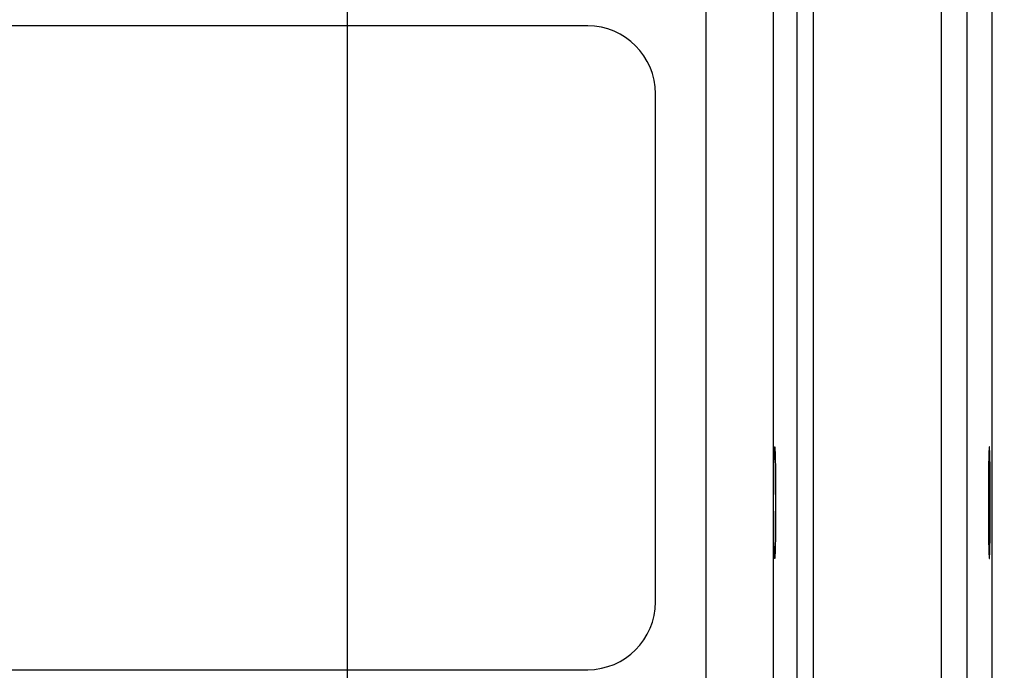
# Model space of a CAD drawing. Header units: inches. Extents: x 0 to 34, y 0 to 22.
# Tile 104 of 120: x 25 to 26.2, y 16.4 to 17.2. Entities that reach past the tile are written whole.
import ezdxf

# ---------------------------------------------------------------- set-up
doc = ezdxf.new("R2010")
doc.units = ezdxf.units.IN
doc.header["$LTSCALE"] = 1.87
doc.header["$MEASUREMENT"] = 0
doc.layers.get('0').update_dxf_attribs({"linetype": 'CONTINUOUS'})
doc.layers.add('DIMENSIONS', color=7, linetype='CONTINUOUS')
doc.styles.get("Standard").update_dxf_attribs({"font": 'txt', "width": 0.8})
doc.dimstyles.new('DIMSTYLE_1', dxfattribs={"dimtxt": 0.125, "dimasz": 0.18, "dimexe": 0.18, "dimexo": 0.0625, "dimgap": 0.09, "dimtad": 0, "dimtih": 1, "dimtoh": 1, "dimdec": 3, "dimzin": 4, "dimdsep": 46, "dimtxsty": 'STANDARD', "dimblk": '_FILLED', "dimblk1": '_FILLED', "dimblk2": '_FILLED', "dimcen": 0.09, "dimadec": 0, "dimazin": 0, "dimtp": 0.01, "dimtm": 0.01, "dimtfac": 1, "dimtdec": 3, "dimtofl": 0, "dimtmove": 0, "dimatfit": 3, "dimldrblk": '_FILLED', "dimfxl": 1, "dimtolj": 1, "dimtzin": 4, "dimarcsym": 0})

# ---------------------------------------------------------------- blocks, each defined once
blk = doc.blocks.new('_FILLED')
at = {"color": 0, "linetype": 'BYBLOCK'}
blk.add_solid([(0, 0), (-1, 0.1736), (-1, -0.1736)], dxfattribs=at)
blk = doc.blocks.new('*D6')
at = {"layer": 'DIMENSIONS', "color": 2, "linetype": 'CONTINUOUS'}
for p, q in [((25.4066, 16.3596), (25.4066, 18.4805)), ((26.1556, 17.6492), (26.1556, 18.4805)), ((25.4066, 18.3555), (25.0466, 18.3555)), ((26.1556, 18.3555), (26.8431, 18.3555))]:
    blk.add_line(p, q, dxfattribs=at)
at = {"layer": 'DIMENSIONS', "color": 2, "linetype": 'CONTINUOUS', "xscale": 0.18, "yscale": 0.18, "zscale": 0.18}
blk.add_blockref('_FILLED', (25.4066, 18.3555), dxfattribs=at)
at = {"layer": 'DIMENSIONS', "color": 2, "linetype": 'CONTINUOUS', "xscale": 0.18, "yscale": 0.18, "zscale": 0.18, "rotation": 180}
blk.add_blockref('_FILLED', (26.1556, 18.3555), dxfattribs=at)
at = {"layer": 'DIMENSIONS', "color": 2, "linetype": 'CONTINUOUS', "width": 0.8}
for s, p in [('[', (27.4306, 18.293)), (']', (28.0306, 18.293)), ('.749', (26.9056, 18.293)), ('19.02', (27.5306, 18.293))]:
    blk.add_text(s, height=0.125, dxfattribs=at).set_placement(p)
blk = doc.blocks.new('*D7')
at = {"layer": 'DIMENSIONS', "color": 2, "linetype": 'CONTINUOUS'}
for p, q in [((18.9066, 16.3596), (18.9066, 19.2305)), ((25.4066, 16.3596), (25.4066, 19.2305)), ((18.9066, 19.1055), (21.0708, 19.1055)), ((25.4066, 19.1055), (22.5208, 19.1055))]:
    blk.add_line(p, q, dxfattribs=at)
at = {"layer": 'DIMENSIONS', "color": 2, "linetype": 'CONTINUOUS', "xscale": 0.18, "yscale": 0.18, "zscale": 0.18, "rotation": 180}
blk.add_blockref('_FILLED', (18.9066, 19.1055), dxfattribs=at)
at = {"layer": 'DIMENSIONS', "color": 2, "linetype": 'CONTINUOUS', "xscale": 0.18, "yscale": 0.18, "zscale": 0.18}
blk.add_blockref('_FILLED', (25.4066, 19.1055), dxfattribs=at)
at = {"layer": 'DIMENSIONS', "color": 2, "linetype": 'CONTINUOUS', "width": 0.8}
for s, p in [('[', (21.7583, 19.043)), (']', (22.3583, 19.043)), ('6.500', (21.1333, 19.043)), ('165.1', (21.8583, 19.043))]:
    blk.add_text(s, height=0.125, dxfattribs=at).set_placement(p)

msp = doc.modelspace()

# ---------------------------------------------------------------- linework, layer by layer
at = {"color": 7, "linetype": 'CONTINUOUS'}
for p, q in [((26.0966, 17.5052), (26.0966, 14.2367)), ((26.1266, 17.5052), (26.1266, 14.2367)), ((26.1556, 17.4907), (26.1556, 14.2512)), ((25.8234, 14.3096), (25.8234, 17.4323)), ((25.9292, 14.3598), (25.9292, 17.3822)), ((25.9482, 14.3598), (25.9482, 17.3822)), ((25.9014, 17.3543), (25.9014, 14.3876)), ((25.6859, 17.175), (18.5993, 17.175)), ((25.7646, 16.5057), (25.7646, 17.0962)), ((18.5993, 16.427), (25.6859, 16.427))]:
    msp.add_line(p, q, dxfattribs=at)
for centre, start, end in [((25.6859, 17.0962), 0, 90), ((25.6859, 16.5057), 270, 360)]:
    msp.add_arc(centre, 0.0787, start, end, dxfattribs=at)
for points in [[(25.9031, 16.556), (25.903, 16.556), (25.903, 16.5563), (25.9029, 16.5566), (25.9028, 16.5573), (25.9028, 16.5582), (25.9027, 16.5594), (25.9026, 16.5608), (25.9026, 16.5625), (25.9025, 16.5645), (25.9025, 16.5666), (25.9024, 16.569), (25.9023, 16.5716), (25.9023, 16.5744), (25.9022, 16.5774), (25.9022, 16.5805), (25.9021, 16.5839), (25.9021, 16.5873), (25.9021, 16.591), (25.902, 16.5947), (25.902, 16.5986), (25.902, 16.6025), (25.902, 16.6065), (25.902, 16.6106), (25.9019, 16.6147), (25.9019, 16.6189), (25.9019, 16.6231), (25.9019, 16.6272), (25.902, 16.6313), (25.902, 16.6354), (25.902, 16.6394), (25.902, 16.6434), (25.902, 16.6472), (25.9021, 16.651), (25.9021, 16.6546), (25.9021, 16.6581), (25.9022, 16.6614), (25.9022, 16.6646), (25.9023, 16.6676), (25.9023, 16.6704), (25.9024, 16.673), (25.9025, 16.6753), (25.9025, 16.6775), (25.9026, 16.6794), (25.9026, 16.6811), (25.9027, 16.6825), (25.9028, 16.6837), (25.9028, 16.6846), (25.9029, 16.6853), (25.903, 16.6857), (25.903, 16.6859), (25.9031, 16.6859)], [(25.9031, 16.6859), (25.9031, 16.6859), (25.9032, 16.6857), (25.9032, 16.6853), (25.9033, 16.6846), (25.9034, 16.6837), (25.9034, 16.6825), (25.9035, 16.6811), (25.9036, 16.6794), (25.9036, 16.6775), (25.9037, 16.6753), (25.9038, 16.673), (25.9038, 16.6704), (25.9039, 16.6676), (25.9039, 16.6646), (25.904, 16.6614), (25.904, 16.6581), (25.904, 16.6546), (25.9041, 16.651), (25.9041, 16.6472), (25.9041, 16.6434), (25.9042, 16.6394), (25.9042, 16.6354), (25.9042, 16.6313), (25.9042, 16.6272), (25.9042, 16.6231), (25.9042, 16.6189), (25.9042, 16.6147), (25.9042, 16.6106), (25.9042, 16.6065), (25.9042, 16.6025), (25.9041, 16.5986), (25.9041, 16.5947), (25.9041, 16.591), (25.904, 16.5873), (25.904, 16.5839), (25.904, 16.5805), (25.9039, 16.5774), (25.9039, 16.5744), (25.9038, 16.5716), (25.9038, 16.569), (25.9037, 16.5666), (25.9036, 16.5645), (25.9036, 16.5625), (25.9035, 16.5608), (25.9034, 16.5594), (25.9034, 16.5582), (25.9033, 16.5573), (25.9032, 16.5566), (25.9032, 16.5563), (25.9031, 16.556), (25.9031, 16.556)], [(26.1526, 16.6859), (26.1525, 16.6859), (26.1525, 16.6857), (26.1524, 16.6853), (26.1524, 16.6846), (26.1523, 16.6837), (26.1522, 16.6825), (26.1522, 16.6811), (26.1521, 16.6794), (26.152, 16.6775), (26.152, 16.6753), (26.1519, 16.673), (26.1518, 16.6704), (26.1518, 16.6676), (26.1517, 16.6646), (26.1517, 16.6614), (26.1517, 16.6581), (26.1516, 16.6546), (26.1516, 16.651), (26.1515, 16.6472), (26.1515, 16.6434), (26.1515, 16.6394), (26.1515, 16.6354), (26.1515, 16.6313), (26.1515, 16.6272), (26.1515, 16.6231), (26.1515, 16.6189), (26.1515, 16.6147), (26.1515, 16.6106), (26.1515, 16.6065), (26.1515, 16.6025), (26.1515, 16.5986), (26.1515, 16.5947), (26.1516, 16.591), (26.1516, 16.5873), (26.1517, 16.5839), (26.1517, 16.5805), (26.1517, 16.5774), (26.1518, 16.5744), (26.1518, 16.5716), (26.1519, 16.569), (26.152, 16.5666), (26.152, 16.5645), (26.1521, 16.5625), (26.1522, 16.5608), (26.1522, 16.5594), (26.1523, 16.5582), (26.1524, 16.5573), (26.1524, 16.5566), (26.1525, 16.5563), (26.1525, 16.556), (26.1526, 16.556)], [(26.1526, 16.556), (26.1526, 16.556), (26.1527, 16.5563), (26.1528, 16.5566), (26.1528, 16.5573), (26.1529, 16.5582), (26.1529, 16.5594), (26.153, 16.5608), (26.1531, 16.5625), (26.1531, 16.5645), (26.1532, 16.5666), (26.1533, 16.569), (26.1533, 16.5716), (26.1534, 16.5744), (26.1534, 16.5774), (26.1535, 16.5805), (26.1535, 16.5839), (26.1536, 16.5873), (26.1536, 16.591), (26.1536, 16.5947), (26.1537, 16.5986), (26.1537, 16.6025), (26.1537, 16.6065), (26.1537, 16.6106), (26.1537, 16.6147), (26.1537, 16.6189), (26.1537, 16.6231), (26.1537, 16.6272), (26.1537, 16.6313), (26.1537, 16.6354), (26.1537, 16.6394), (26.1537, 16.6434), (26.1536, 16.6472), (26.1536, 16.651), (26.1536, 16.6546), (26.1535, 16.6581), (26.1535, 16.6614), (26.1534, 16.6646), (26.1534, 16.6676), (26.1533, 16.6704), (26.1533, 16.673), (26.1532, 16.6753), (26.1531, 16.6775), (26.1531, 16.6794), (26.153, 16.6811), (26.1529, 16.6825), (26.1529, 16.6837), (26.1528, 16.6846), (26.1528, 16.6853), (26.1527, 16.6857), (26.1526, 16.6859), (26.1526, 16.6859)]]:
    msp.add_open_spline(points, degree=3, knots=[0, 0, 0, 0, 0.001168, 0.004296, 0.009442, 0.016582, 0.025716, 0.036803, 0.049773, 0.064588, 0.081215, 0.099555, 0.119507, 0.141055, 0.16409, 0.188468, 0.214123, 0.240992, 0.268912, 0.297734, 0.327434, 0.35786, 0.388822, 0.420239, 0.452032, 0.484007, 0.515993, 0.547968, 0.579761, 0.611178, 0.64214, 0.672566, 0.702266, 0.731088, 0.759008, 0.785877, 0.811532, 0.83591, 0.858945, 0.880493, 0.900445, 0.918785, 0.935412, 0.950227, 0.963197, 0.974284, 0.983418, 0.990558, 0.995704, 0.998832, 1, 1, 1, 1], dxfattribs=at)

# ---------------------------------------------------------------- dimensions: what is measured, and where the dimension line sits
at = {"layer": 'DIMENSIONS', "color": 2, "linetype": 'CONTINUOUS'}
for base, p1, p2, picture, middle in [((18.9066, 19.1055), (25.4066, 16.3596), (18.9066, 16.3596), '*D7', (21.7958, 19.1055)), ((25.4066, 18.3555), (26.1556, 17.6492), (25.4066, 16.3596), '*D6', (27.5181, 18.3555))]:
    dim = msp.add_linear_dim(base=base, p1=p1, p2=p2, angle=180, dimstyle='DIMSTYLE_1', dxfattribs=at)
    dim.commit()
    dim.dimension.update_dxf_attribs({"geometry": picture, "text_midpoint": middle, "dimtype": 160})

doc.saveas('drawing.dxf')
